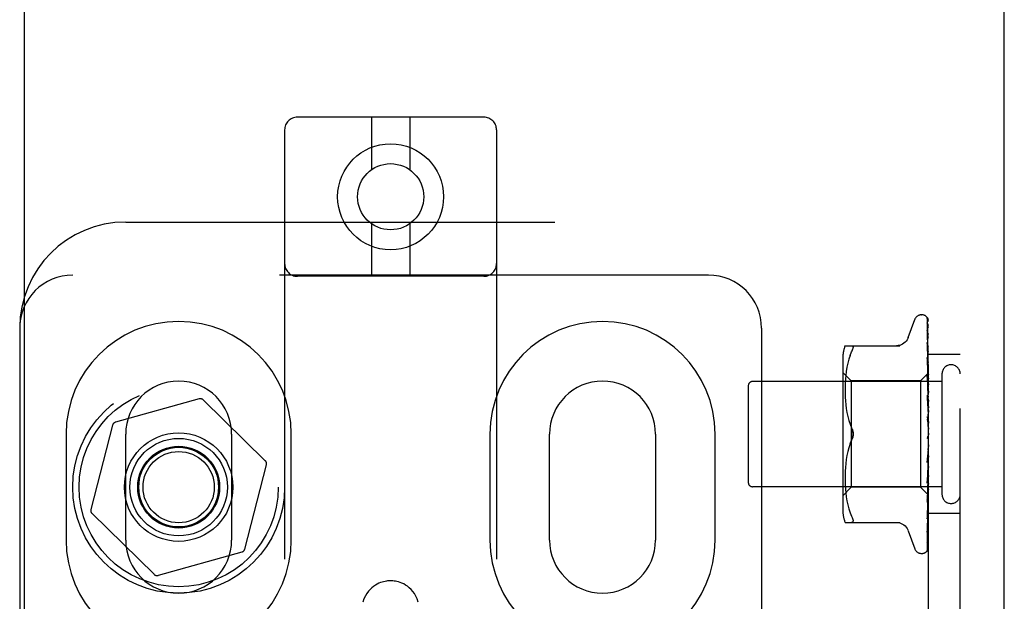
# Model space of a CAD drawing. Header units: inches. Extents: x 0 to 184, y 0 to 119.
# Tile 54 of 115: x 84.68 to 87, y 46.65 to 48.03. Entities that reach past the tile are written whole.
import ezdxf

# ---------------------------------------------------------------- set-up
doc = ezdxf.new("R2010")
doc.units = ezdxf.units.IN
doc.header["$LTSCALE"] = 10.121375
doc.header["$MEASUREMENT"] = 0
doc.linetypes.add('HIDDEN', pattern=[0.2, 0.1, -0.1])
doc.layers.get('0').update_dxf_attribs({"linetype": 'CONTINUOUS'})
doc.layers.add('DEFAULT_2', color=8, linetype='HIDDEN')
doc.layers.add('DOOR_ASSEMBLY', color=7, linetype='CONTINUOUS')

msp = doc.modelspace()

# ---------------------------------------------------------------- linework, layer by layer
at = {"color": 3, "linetype": 'Continuous'}
msp.add_line((86.9985, 10.9026), (86.9985, 78.6946), dxfattribs=at)
at = {"layer": 'DEFAULT_2', "color": 8, "linetype": 'HIDDEN'}
for p, q in [((85.7708, 47.7958), (85.3308, 47.7958)), ((85.5058, 47.7958), (85.5058, 47.672)), ((85.5958, 47.7958), (85.5958, 47.672)), ((85.3008, 47.7658), (85.3008, 42.2653)), ((85.8008, 47.7658), (85.8008, 42.2653)), ((84.9258, 47.5486), (86.8945, 47.5486)), ((86.8195, 42.0486), (86.8195, 47.5486)), ((86.8945, 42.0486), (86.8945, 47.5486)), ((85.5058, 47.5446), (85.5058, 47.4208)), ((85.5958, 47.5446), (85.5958, 47.4208)), ((86.3008, 47.4236), (84.8008, 47.4236)), ((85.7708, 47.4208), (85.3308, 47.4208)), ((86.772, 47.2766), (86.7874, 47.3189)), ((86.803, 47.3299), (86.8039, 47.3299)), ((86.8169, 47.3202), (86.8188, 47.1914)), ((84.6758, 47.2986), (84.6758, 42.2986)), ((86.4258, 47.2986), (86.4258, 42.2986)), ((86.8169, 47.311), (86.8188, 47.1863)), ((86.8169, 47.3092), (86.8188, 47.1862)), ((86.8169, 47.2928), (86.8169, 47.2923)), ((86.8169, 47.2923), (86.8188, 47.1762)), ((86.8169, 47.2894), (86.8188, 47.176)), ((86.623, 47.2569), (86.7523, 47.2569)), ((86.8169, 47.2649), (86.8169, 47.2648)), ((86.8169, 47.2648), (86.8188, 47.1615)), ((86.8177, 47.2588), (86.8169, 47.2648)), ((86.8169, 47.2609), (86.8188, 47.1612)), ((86.817, 47.2606), (86.8169, 47.2609)), ((86.8185, 47.2517), (86.8177, 47.2588)), ((86.6175, 47.2282), (86.6175, 46.869)), ((86.6318, 47.2251), (86.6293, 47.2157)), ((86.6349, 47.2339), (86.6318, 47.225)), ((86.6348, 47.2339), (86.6384, 47.2424)), ((86.8169, 47.2293), (86.8169, 47.2294)), ((86.8169, 47.2294), (86.8188, 47.1427)), ((86.8181, 47.218), (86.8169, 47.2293)), ((86.8169, 47.2246), (86.8188, 47.1423)), ((86.8945, 47.2361), (86.8195, 47.2361)), ((86.6273, 47.2062), (86.6258, 47.1966)), ((86.6293, 47.2157), (86.6273, 47.2061)), ((86.8189, 47.2099), (86.8181, 47.218)), ((86.8195, 47.2036), (86.8189, 47.2099)), ((86.6375, 47.1739), (86.6175, 47.1939)), ((86.6239, 47.1784), (86.6234, 47.1696)), ((86.6247, 47.1873), (86.6239, 47.1783)), ((86.6258, 47.1966), (86.6247, 47.1872)), ((86.8195, 47.1929), (86.8005, 47.1739)), ((86.8169, 47.1872), (86.8169, 47.1875)), ((86.8169, 47.1875), (86.8188, 47.1205)), ((86.8185, 47.1702), (86.8169, 47.1872)), ((86.8169, 47.182), (86.8188, 47.12)), ((86.8188, 47.1914), (86.8188, 47.1915)), ((86.8188, 47.1914), (86.8188, 47.1914)), ((86.8195, 47.1893), (86.8188, 47.1864)), ((86.8188, 47.1862), (86.8188, 47.1864)), ((86.8188, 47.1863), (86.8188, 47.1862)), ((86.8195, 47.1808), (86.8188, 47.1763)), ((86.8188, 47.176), (86.8188, 47.1763)), ((86.8188, 47.1762), (86.8188, 47.176)), ((86.8195, 47.1724), (86.8188, 47.176)), ((86.8515, 47.1906), (86.8515, 46.9066)), ((86.3945, 47.1626), (86.3945, 46.9346)), ((86.8515, 47.1726), (86.4045, 47.1726)), ((86.6231, 47.1614), (86.623, 47.1529)), ((86.623, 47.1531), (86.6231, 47.1445)), ((86.6234, 47.1698), (86.6231, 47.1613)), ((86.8005, 47.1739), (86.6375, 47.1739)), ((86.6375, 47.1739), (86.6375, 46.9234)), ((86.8005, 47.1739), (86.8005, 46.9234)), ((86.8195, 47.1592), (86.8185, 47.1702)), ((86.8195, 47.1674), (86.8188, 47.1616)), ((86.8188, 47.1612), (86.8188, 47.1616)), ((86.8188, 47.1615), (86.8188, 47.1612)), ((86.8195, 47.1561), (86.8188, 47.1612)), ((85.0991, 47.1318), (84.9017, 47.0767)), ((85.2552, 46.9859), (85.1088, 47.1293)), ((86.6231, 47.1447), (86.6234, 47.1359)), ((86.6234, 47.1361), (86.6239, 47.127)), ((86.8169, 47.1402), (86.8169, 47.1405)), ((86.8169, 47.1405), (86.8188, 47.0956)), ((86.8169, 47.1402), (86.8195, 47.1107)), ((86.8169, 47.1345), (86.8188, 47.095)), ((86.8195, 47.1498), (86.8188, 47.1428)), ((86.8188, 47.1423), (86.8188, 47.1428)), ((86.8188, 47.1427), (86.8188, 47.1424)), ((86.8195, 47.136), (86.8188, 47.1424)), ((86.6239, 47.1272), (86.6247, 47.118)), ((86.6247, 47.1181), (86.6258, 47.1086)), ((86.6258, 47.1088), (86.6273, 47.0992)), ((86.8195, 47.1285), (86.8188, 47.1206)), ((86.8188, 47.1203), (86.8188, 47.1206)), ((86.8188, 47.1205), (86.8188, 47.1201)), ((86.8188, 47.12), (86.8188, 47.1203)), ((86.8195, 47.1127), (86.8188, 47.1201)), ((86.6273, 47.0994), (86.6293, 47.0899)), ((86.6292, 47.09), (86.6317, 47.0806)), ((86.8169, 47.09), (86.8195, 47.06)), ((86.8169, 47.0835), (86.8179, 47.0754)), ((86.8195, 47.1043), (86.8188, 47.0958)), ((86.8188, 47.095), (86.8188, 47.0958)), ((86.8188, 47.0956), (86.8188, 47.0953)), ((86.8195, 47.087), (86.8188, 47.0953)), ((84.8947, 47.0695), (84.8437, 46.871)), ((86.6317, 47.0807), (86.6348, 47.0718)), ((86.6348, 47.0718), (86.6384, 47.0632)), ((86.8195, 47.0782), (86.8188, 47.0693)), ((84.7852, 47.0486), (84.7852, 46.7986)), ((84.9258, 46.7986), (84.9258, 47.0486)), ((85.1758, 47.0486), (85.1758, 46.7986)), ((85.3164, 46.7986), (85.3164, 47.0486)), ((85.7852, 47.0486), (85.7852, 46.7986)), ((85.9258, 46.7986), (85.9258, 47.0486)), ((86.1758, 47.0486), (86.1758, 46.7986)), ((86.3164, 46.7986), (86.3164, 47.0486)), ((86.818, 47.0423), (86.818, 47.0423)), ((86.8185, 47.043), (86.8186, 47.0431)), ((86.8186, 47.0431), (86.8187, 47.0432)), ((86.8187, 47.0432), (86.8188, 47.0433)), ((86.8195, 47.0509), (86.8188, 47.0421)), ((86.8188, 47.0433), (86.8189, 47.0434)), ((86.8195, 47.0326), (86.8188, 47.0415)), ((86.8195, 47.0451), (86.8193, 47.0447)), ((86.6317, 47.0166), (86.6292, 47.0073)), ((86.6348, 47.0254), (86.6384, 47.034)), ((86.8188, 47.0148), (86.8169, 46.9816)), ((86.8188, 47.0154), (86.8179, 47.0024)), ((86.8195, 47.0236), (86.8188, 47.015)), ((86.8188, 47.0154), (86.8188, 47.0145)), ((86.8188, 47.0148), (86.8188, 47.015)), ((86.8195, 47.0058), (86.8188, 47.0145)), ((86.6273, 46.998), (86.6258, 46.9884)), ((86.6293, 47.0074), (86.6273, 46.9979)), ((86.8169, 46.9818), (86.8195, 47.0117)), ((86.8179, 47.0024), (86.8169, 46.9878)), ((86.8188, 46.9894), (86.8169, 46.9384)), ((86.8195, 46.9971), (86.8188, 46.9892)), ((86.8188, 46.9894), (86.8188, 46.9888)), ((86.8188, 46.9889), (86.8188, 46.9892)), ((85.2069, 46.7777), (85.2579, 46.9762)), ((86.6239, 46.9702), (86.6234, 46.9611)), ((86.6247, 46.9793), (86.6239, 46.97)), ((86.6258, 46.9886), (86.6247, 46.9791)), ((86.8188, 46.9889), (86.8169, 46.9327)), ((86.8169, 46.9816), (86.8169, 46.9818)), ((86.8195, 46.9805), (86.8188, 46.9888)), ((86.8195, 46.9726), (86.8188, 46.9656)), ((86.6231, 46.9527), (86.623, 46.9441)), ((86.623, 46.9443), (86.6231, 46.9358)), ((86.6234, 46.9613), (86.6231, 46.9525)), ((86.8188, 46.9657), (86.8169, 46.8932)), ((86.8188, 46.9653), (86.8169, 46.888)), ((86.8188, 46.945), (86.8169, 46.8536)), ((86.8188, 46.9446), (86.8169, 46.8492)), ((86.8177, 46.9413), (86.8195, 46.9619)), ((86.8188, 46.9657), (86.8188, 46.9652)), ((86.8188, 46.9653), (86.8188, 46.9656)), ((86.8195, 46.9577), (86.8188, 46.9652)), ((86.8195, 46.9507), (86.8188, 46.9449)), ((86.8188, 46.945), (86.8188, 46.9446)), ((86.8188, 46.9446), (86.8188, 46.9449)), ((86.8195, 46.9381), (86.8188, 46.9446)), ((86.8515, 46.9246), (86.4045, 46.9246)), ((86.6375, 46.9234), (86.6175, 46.9034)), ((86.6231, 46.936), (86.6234, 46.9275)), ((86.6234, 46.9276), (86.6239, 46.9188)), ((86.8005, 46.9234), (86.6375, 46.9234)), ((86.8188, 46.9051), (86.8005, 46.9234)), ((86.8169, 46.933), (86.8177, 46.9413)), ((86.8169, 46.9327), (86.8169, 46.933)), ((86.8188, 46.9281), (86.8169, 46.821)), ((86.8188, 46.9278), (86.8169, 46.8176)), ((86.8195, 46.9325), (86.8188, 46.928)), ((86.8188, 46.9281), (86.8188, 46.9278)), ((86.8188, 46.9278), (86.8188, 46.928)), ((86.8195, 46.9226), (86.8188, 46.9278)), ((86.6239, 46.9189), (86.6247, 46.9099)), ((86.6247, 46.91), (86.6258, 46.9006)), ((86.6258, 46.9006), (86.6273, 46.891)), ((86.8188, 46.9155), (86.8169, 46.7968)), ((86.8188, 46.9153), (86.8169, 46.7944)), ((86.8188, 46.9078), (86.8169, 46.7804)), ((86.8185, 46.9045), (86.8195, 46.9152)), ((86.8195, 46.9184), (86.8188, 46.9155)), ((86.8188, 46.9155), (86.8188, 46.9153)), ((86.8188, 46.9153), (86.8188, 46.9155)), ((86.8195, 46.9116), (86.8188, 46.9153)), ((86.8188, 46.9077), (86.8188, 46.9078)), ((86.8188, 46.9078), (86.8188, 46.9077)), ((86.8195, 46.9044), (86.8188, 46.9051)), ((86.8188, 46.9051), (86.8188, 46.9051)), ((86.6273, 46.8911), (86.6293, 46.8815)), ((86.6293, 46.8815), (86.6318, 46.8721)), ((86.8169, 46.888), (86.8169, 46.8883)), ((86.8189, 46.8674), (86.8195, 46.8734)), ((84.8464, 46.8614), (84.9928, 46.718)), ((86.6318, 46.8722), (86.6349, 46.8633)), ((86.6348, 46.8633), (86.6384, 46.8549)), ((86.8181, 46.8598), (86.8189, 46.8674)), ((86.8945, 46.8611), (86.8195, 46.8611)), ((86.623, 46.8403), (86.7523, 46.8403)), ((86.6397, 46.8405), (86.6384, 46.8403)), ((86.8169, 46.8492), (86.8169, 46.8493)), ((86.772, 46.8206), (86.7874, 46.7783)), ((86.8169, 46.8174), (86.8177, 46.8229)), ((86.8169, 46.821), (86.8169, 46.8208)), ((86.8169, 46.8176), (86.8169, 46.8175)), ((86.8169, 46.8175), (86.8169, 46.8174)), ((86.8169, 46.7944), (86.8168, 46.7937)), ((85.1999, 46.7706), (85.0025, 46.7155)), ((86.803, 46.7674), (86.8039, 46.7674)), ((86.8152, 46.7719), (86.8153, 46.7719))]:
    msp.add_line(p, q, dxfattribs=at)
for points in [[(86.8161, 47.3225), (86.8161, 47.3225), (86.8161, 47.3226), (86.8161, 47.3225), (86.8162, 47.3224), (86.8163, 47.3221), (86.8165, 47.3217), (86.8167, 47.3212), (86.8168, 47.3207), (86.8169, 47.3201), (86.8169, 47.3196)], [(86.8195, 47.3164), (86.8195, 47.3166), (86.8192, 47.3173), (86.8189, 47.3179), (86.8186, 47.3185), (86.8183, 47.3191), (86.818, 47.3197), (86.8177, 47.3202), (86.8174, 47.3207), (86.8171, 47.3211), (86.8169, 47.3215), (86.8166, 47.3218), (86.8161, 47.3225)], [(86.8162, 47.323), (86.8164, 47.3226), (86.8166, 47.3221), (86.8167, 47.3215), (86.8169, 47.3209), (86.8169, 47.3202)], [(86.8195, 47.3132), (86.8192, 47.3148), (86.8187, 47.3164), (86.8183, 47.318), (86.8178, 47.3194), (86.8172, 47.3208), (86.8167, 47.3221), (86.8162, 47.323)], [(86.8195, 47.3188), (86.8192, 47.3198), (86.8188, 47.3207), (86.8187, 47.3208)], [(86.8168, 47.3104), (86.8167, 47.3105), (86.8167, 47.3106), (86.8166, 47.3107), (86.8167, 47.3106), (86.8168, 47.3103), (86.8168, 47.31), (86.8169, 47.3095), (86.8169, 47.3092)], [(86.8168, 47.3121), (86.8168, 47.3119), (86.8169, 47.3114), (86.8169, 47.311)], [(86.8195, 47.2983), (86.8193, 47.3), (86.8189, 47.3023), (86.8184, 47.3045), (86.818, 47.3066), (86.8176, 47.3087), (86.8171, 47.3107), (86.8168, 47.3121)], [(86.817, 47.3099), (86.8169, 47.3103), (86.8168, 47.3104)], [(86.8195, 47.2744), (86.8193, 47.2764), (86.8189, 47.2793), (86.8185, 47.2822), (86.8181, 47.2851), (86.8176, 47.288), (86.8172, 47.2908), (86.8169, 47.2927)], [(86.8195, 47.3047), (86.8194, 47.3049), (86.8192, 47.3056), (86.8189, 47.3063), (86.8186, 47.3069), (86.8184, 47.3075), (86.8181, 47.3081), (86.8178, 47.3086), (86.8175, 47.3091), (86.817, 47.3099)], [(86.7718, 47.2761), (86.771, 47.2742), (86.7693, 47.271), (86.7672, 47.2679), (86.7647, 47.2652), (86.7618, 47.2627), (86.7587, 47.2607), (86.7553, 47.2591), (86.7517, 47.2579), (86.7481, 47.2572), (86.7444, 47.2569)], [(86.8169, 47.2898), (86.8169, 47.2899), (86.8168, 47.2899), (86.8169, 47.2899), (86.8169, 47.2896), (86.8169, 47.2894)], [(86.8175, 47.2885), (86.8172, 47.289), (86.8171, 47.2894), (86.8169, 47.2897), (86.8169, 47.2898)], [(86.8195, 47.2838), (86.8194, 47.2843), (86.819, 47.2851), (86.8187, 47.2859), (86.8184, 47.2866), (86.818, 47.2873), (86.8175, 47.2885)], [(86.6384, 47.2569), (86.6397, 47.2568), (86.6407, 47.2562), (86.6414, 47.2554), (86.6418, 47.2543), (86.6419, 47.253)], [(86.6384, 47.2424), (86.6397, 47.2451), (86.6407, 47.2476), (86.6414, 47.2497), (86.6418, 47.2515), (86.6419, 47.253)], [(86.8195, 47.2545), (86.8193, 47.2551), (86.8189, 47.256), (86.8186, 47.2568), (86.8182, 47.2576), (86.8179, 47.2583), (86.8176, 47.259), (86.8174, 47.2596), (86.8171, 47.2601), (86.817, 47.2605), (86.817, 47.2606)], [(86.8195, 47.2425), (86.8193, 47.2447), (86.8185, 47.2517)], [(86.818, 47.2213), (86.8177, 47.2219), (86.8175, 47.2226), (86.8172, 47.2232), (86.8171, 47.2237), (86.817, 47.2241), (86.8169, 47.2244), (86.8169, 47.2246)], [(86.8195, 47.2178), (86.8194, 47.2183), (86.819, 47.219), (86.8187, 47.2198), (86.818, 47.2213)], [(86.8188, 47.1767), (86.8181, 47.1781), (86.8178, 47.1789), (86.8175, 47.1796), (86.8173, 47.1803), (86.8171, 47.1809), (86.817, 47.1815), (86.8169, 47.1819), (86.8169, 47.182)], [(86.8195, 47.1928), (86.8193, 47.1925), (86.8192, 47.1922), (86.819, 47.1919), (86.8188, 47.1915)], [(86.8195, 47.1925), (86.8193, 47.1922), (86.819, 47.1919), (86.8189, 47.1917), (86.8188, 47.1916), (86.8188, 47.1915), (86.8188, 47.1914)], [(86.8195, 47.1919), (86.8193, 47.1916), (86.819, 47.1915), (86.8189, 47.1914), (86.8188, 47.1914), (86.8188, 47.1914), (86.8188, 47.1914)], [(86.8195, 47.191), (86.8193, 47.1912), (86.8192, 47.1913), (86.819, 47.1914), (86.8188, 47.1914)], [(86.8195, 47.1879), (86.8193, 47.1875), (86.819, 47.1871), (86.8189, 47.1868), (86.8188, 47.1866), (86.8188, 47.1864), (86.8188, 47.1863)], [(86.8195, 47.186), (86.8193, 47.1859), (86.819, 47.1859), (86.8189, 47.1859), (86.8188, 47.186), (86.8188, 47.1862)], [(86.8195, 47.1842), (86.8193, 47.1847), (86.8192, 47.1853), (86.819, 47.1857), (86.8188, 47.1862)], [(86.8195, 47.1783), (86.8193, 47.1778), (86.819, 47.1774), (86.8189, 47.177), (86.8188, 47.1766), (86.8188, 47.1763), (86.8188, 47.1762)], [(86.8195, 47.1751), (86.8192, 47.1759), (86.8188, 47.1767)], [(86.8195, 47.1753), (86.8193, 47.1753), (86.819, 47.1754), (86.8189, 47.1755), (86.8188, 47.1757), (86.8188, 47.176)], [(86.8195, 47.164), (86.8193, 47.1635), (86.819, 47.163), (86.8189, 47.1625), (86.8188, 47.162), (86.8188, 47.1616), (86.8188, 47.1615)], [(86.8195, 47.1599), (86.8193, 47.16), (86.819, 47.1602), (86.8189, 47.1605), (86.8188, 47.1608), (86.8188, 47.1612)], [(86.8195, 47.128), (86.8195, 47.1281), (86.8191, 47.1287), (86.8188, 47.1293), (86.8185, 47.1299), (86.8182, 47.1306), (86.8179, 47.1312), (86.8176, 47.1319), (86.8173, 47.1325), (86.8171, 47.1333), (86.817, 47.1339), (86.8169, 47.1345)], [(86.8195, 47.1456), (86.8193, 47.145), (86.819, 47.1444), (86.8189, 47.1438), (86.8188, 47.1433), (86.8188, 47.1428), (86.8188, 47.1427)], [(86.8195, 47.1405), (86.8193, 47.1408), (86.819, 47.1411), (86.8189, 47.1414), (86.8188, 47.1419), (86.8188, 47.1423)], [(86.8195, 47.1236), (86.8193, 47.123), (86.819, 47.1224), (86.8189, 47.1218), (86.8188, 47.1212), (86.8188, 47.1206), (86.8188, 47.1205)], [(86.8195, 47.1178), (86.8193, 47.1182), (86.8191, 47.1185), (86.8189, 47.1189), (86.8188, 47.1194), (86.8188, 47.1198), (86.8188, 47.12)], [(86.8195, 47.0782), (86.8194, 47.0783), (86.8192, 47.0787), (86.819, 47.0791), (86.8187, 47.0795), (86.8184, 47.0799), (86.8182, 47.0803), (86.8179, 47.0807), (86.8176, 47.0813), (86.8174, 47.0819), (86.8172, 47.0825), (86.817, 47.0832), (86.8169, 47.0836)], [(86.8195, 47.0989), (86.8193, 47.0983), (86.819, 47.0977), (86.8189, 47.0971), (86.8188, 47.0965), (86.8188, 47.0959), (86.8188, 47.0956)], [(86.8195, 47.0926), (86.8193, 47.0931), (86.819, 47.0936), (86.8189, 47.0941), (86.8188, 47.0946), (86.8188, 47.095)], [(86.6384, 47.0632), (86.639, 47.0619), (86.6396, 47.0606), (86.6401, 47.0592), (86.6405, 47.0578), (86.6409, 47.0563), (86.6413, 47.0547), (86.6416, 47.0532), (86.6417, 47.0516), (86.6419, 47.0501), (86.6419, 47.0486)], [(86.6419, 47.0486), (86.6418, 47.051), (86.6415, 47.0534), (86.641, 47.0559), (86.6404, 47.0584), (86.6395, 47.0608), (86.6384, 47.0632)], [(86.8179, 47.0754), (86.8185, 47.0703), (86.8188, 47.0681)], [(86.8195, 47.0724), (86.8193, 47.0718), (86.819, 47.0712), (86.8189, 47.0706), (86.8188, 47.07), (86.8188, 47.0694), (86.8188, 47.0688)], [(86.8188, 47.0681), (86.8188, 47.0687), (86.8188, 47.0693)], [(86.8195, 47.0658), (86.8193, 47.0664), (86.819, 47.0669), (86.8189, 47.0675), (86.8188, 47.0681)], [(86.6384, 47.034), (86.6395, 47.0364), (86.6404, 47.0388), (86.641, 47.0413), (86.6415, 47.0438), (86.6418, 47.0462), (86.6419, 47.0486)], [(86.6404, 47.0391), (86.6398, 47.0373), (86.6392, 47.0356), (86.6384, 47.034)], [(86.6419, 47.0486), (86.6418, 47.0467), (86.6417, 47.0448), (86.6414, 47.0428), (86.6409, 47.0409)], [(86.818, 47.0423), (86.8178, 47.042), (86.8176, 47.0416), (86.8173, 47.0411), (86.8172, 47.0406), (86.817, 47.04), (86.8169, 47.0394), (86.8169, 47.0388), (86.8169, 47.0382)], [(86.8193, 47.0447), (86.8191, 47.0443), (86.8189, 47.0438), (86.8187, 47.0434), (86.8184, 47.043), (86.8182, 47.0426), (86.818, 47.0423)], [(86.8188, 47.0433), (86.8187, 47.0433), (86.8187, 47.0432), (86.8186, 47.0431), (86.8184, 47.0429), (86.8182, 47.0426), (86.818, 47.0423)], [(86.818, 47.0423), (86.818, 47.0424), (86.8181, 47.0425), (86.8182, 47.0426), (86.8183, 47.0427)], [(86.8183, 47.0428), (86.8184, 47.0429), (86.8185, 47.043)], [(86.8193, 47.0447), (86.8193, 47.0445), (86.819, 47.044), (86.8189, 47.0434), (86.8188, 47.0427), (86.8188, 47.0421), (86.8188, 47.0415)], [(86.8195, 47.0384), (86.8193, 47.039), (86.819, 47.0396), (86.8189, 47.0402), (86.8188, 47.0408), (86.8188, 47.0414), (86.8188, 47.0421)], [(86.8189, 47.0434), (86.8189, 47.0435), (86.819, 47.0435), (86.8191, 47.0437), (86.8192, 47.0438), (86.8193, 47.044), (86.8195, 47.0441), (86.8195, 47.0443)], [(86.6384, 47.034), (86.6348, 47.0254), (86.6317, 47.0165)], [(86.8195, 47.0179), (86.8193, 47.0174), (86.819, 47.0168), (86.8189, 47.0163), (86.8188, 47.0157), (86.8188, 47.0154)], [(86.8195, 47.0114), (86.8193, 47.012), (86.819, 47.0126), (86.8189, 47.0132), (86.8188, 47.0138), (86.8188, 47.0144), (86.8188, 47.0148)], [(86.8169, 46.9878), (86.8169, 46.9879), (86.817, 46.9886), (86.8172, 46.9892), (86.8174, 46.9899), (86.8176, 46.9905), (86.8179, 46.9911), (86.8182, 46.9917), (86.8185, 46.9922), (86.8191, 46.9932)], [(86.8195, 46.9917), (86.8193, 46.9913), (86.819, 46.9909), (86.8189, 46.9904), (86.8188, 46.9899), (86.8188, 46.9894)], [(86.8191, 46.9932), (86.8194, 46.9937), (86.8195, 46.9939)], [(86.8195, 46.9857), (86.8193, 46.9863), (86.819, 46.9869), (86.8189, 46.9875), (86.8188, 46.9881), (86.8188, 46.9887), (86.8188, 46.9889)], [(86.8195, 46.9677), (86.8193, 46.9674), (86.819, 46.967), (86.8189, 46.9666), (86.8188, 46.9662), (86.8188, 46.9657)], [(86.8182, 46.9426), (86.8189, 46.9439), (86.8192, 46.9446), (86.8195, 46.9452)], [(86.8195, 46.9622), (86.8193, 46.9629), (86.819, 46.9634), (86.8189, 46.964), (86.8188, 46.9646), (86.8188, 46.9651), (86.8188, 46.9653)], [(86.8195, 46.9465), (86.8193, 46.9463), (86.819, 46.9461), (86.8189, 46.9458), (86.8188, 46.9454), (86.8188, 46.945)], [(86.8195, 46.9419), (86.8193, 46.9425), (86.819, 46.9431), (86.8189, 46.9436), (86.8188, 46.9441), (86.8188, 46.9445), (86.8188, 46.9446)], [(86.8169, 46.9384), (86.8169, 46.9385), (86.817, 46.9391), (86.8171, 46.9397), (86.8173, 46.9404), (86.8176, 46.9412), (86.8179, 46.9419), (86.8182, 46.9426)], [(86.8195, 46.9291), (86.8193, 46.929), (86.819, 46.9289), (86.8189, 46.9287), (86.8188, 46.9284), (86.8188, 46.9281)], [(86.8195, 46.9255), (86.8193, 46.926), (86.819, 46.9265), (86.8189, 46.927), (86.8188, 46.9274), (86.8188, 46.9277), (86.8188, 46.9278)], [(86.8188, 46.9051), (86.8169, 46.776), (86.8169, 46.7756), (86.8168, 46.7752), (86.8168, 46.7749), (86.8167, 46.7745), (86.8166, 46.7741), (86.8164, 46.7738), (86.8163, 46.7735), (86.8162, 46.7732), (86.816, 46.7729), (86.8158, 46.7726), (86.8156, 46.7724), (86.8155, 46.7722), (86.8154, 46.772), (86.8153, 46.7719), (86.8152, 46.7719), (86.8152, 46.7719)], [(86.8169, 46.8883), (86.8172, 46.8914), (86.8185, 46.9045)], [(86.8169, 46.8932), (86.8169, 46.8935), (86.817, 46.894), (86.8172, 46.8945), (86.8174, 46.8952), (86.8177, 46.8959), (86.818, 46.8967)], [(86.818, 46.8967), (86.8188, 46.8983), (86.8191, 46.8991), (86.8195, 46.9), (86.8195, 46.9001)], [(86.8195, 46.916), (86.8193, 46.916), (86.819, 46.916), (86.8189, 46.9159), (86.8188, 46.9157), (86.8188, 46.9155)], [(86.8195, 46.9135), (86.8193, 46.9139), (86.819, 46.9143), (86.8189, 46.9147), (86.8188, 46.915), (86.8188, 46.9153), (86.8188, 46.9153)], [(86.8195, 46.909), (86.8193, 46.9086), (86.8192, 46.9083), (86.819, 46.908), (86.8188, 46.9078)], [(86.8195, 46.9076), (86.8193, 46.9078), (86.819, 46.9079), (86.8189, 46.9079), (86.8188, 46.9079), (86.8188, 46.9078)], [(86.8195, 46.9064), (86.8193, 46.9067), (86.819, 46.907), (86.8189, 46.9073), (86.8188, 46.9075), (86.8188, 46.9077), (86.8188, 46.9077)], [(86.8195, 46.9055), (86.8193, 46.906), (86.8192, 46.9065), (86.819, 46.9071), (86.8188, 46.9077)], [(86.8195, 46.9046), (86.8193, 46.9047), (86.8192, 46.9048), (86.819, 46.905), (86.8188, 46.9051)], [(86.6384, 46.8549), (86.6397, 46.8521), (86.6407, 46.8497), (86.6414, 46.8476), (86.6418, 46.8457), (86.6419, 46.8442)], [(86.8169, 46.8493), (86.8172, 46.852), (86.8181, 46.8598)], [(86.8169, 46.8536), (86.8169, 46.8536), (86.8169, 46.8537), (86.8169, 46.8539), (86.817, 46.8543), (86.8172, 46.8547), (86.8174, 46.8553), (86.8177, 46.8559), (86.818, 46.8566), (86.8187, 46.8581)], [(86.8187, 46.8581), (86.819, 46.8589), (86.8193, 46.8597), (86.8195, 46.8602)], [(86.6397, 46.8405), (86.6407, 46.841), (86.6414, 46.8418), (86.6418, 46.8429), (86.6419, 46.8442)], [(86.7444, 46.8403), (86.7481, 46.84), (86.7517, 46.8393), (86.7553, 46.8382), (86.7587, 46.8365), (86.7618, 46.8345), (86.7647, 46.8321), (86.7672, 46.8293), (86.7693, 46.8263), (86.771, 46.823), (86.7718, 46.8211)], [(86.8169, 46.8208), (86.8169, 46.8209), (86.817, 46.8211), (86.8171, 46.8214), (86.8173, 46.8218), (86.8175, 46.8224), (86.8178, 46.823), (86.8181, 46.8236), (86.8184, 46.8244), (86.8188, 46.8252), (86.8191, 46.826), (86.8195, 46.8269), (86.8195, 46.8271)], [(86.8177, 46.8229), (86.8181, 46.8261), (86.8185, 46.8293), (86.8189, 46.8325), (86.8193, 46.8357), (86.8195, 46.8378)], [(86.8168, 46.7937), (86.8172, 46.7954), (86.8176, 46.7978), (86.818, 46.8003), (86.8185, 46.8028), (86.8189, 46.8054), (86.8193, 46.808), (86.8195, 46.8098)], [(86.8165, 46.7795), (86.8164, 46.7795), (86.8165, 46.7795), (86.8165, 46.7797), (86.8167, 46.7799), (86.8172, 46.7807)], [(86.8169, 46.7816), (86.8169, 46.7812), (86.8168, 46.7806), (86.8167, 46.7802), (86.8166, 46.7798), (86.8165, 46.7796), (86.8165, 46.7795)], [(86.8166, 46.7787), (86.817, 46.7798), (86.8175, 46.7814), (86.8179, 46.7831), (86.8184, 46.7849), (86.8188, 46.7868), (86.8192, 46.7887), (86.8195, 46.7904)], [(86.8169, 46.7804), (86.8169, 46.7798), (86.8168, 46.7792), (86.8166, 46.7787), (86.8166, 46.7787)], [(86.8168, 46.7959), (86.8168, 46.7959), (86.8168, 46.7958), (86.8168, 46.7959), (86.8169, 46.7961), (86.817, 46.7964), (86.8173, 46.7969), (86.8178, 46.7979)], [(86.8169, 46.7968), (86.8169, 46.7964), (86.8168, 46.7961), (86.8168, 46.7959)], [(86.8172, 46.7807), (86.8175, 46.7812), (86.8178, 46.7817), (86.8181, 46.7823), (86.8184, 46.7829), (86.8187, 46.7835), (86.819, 46.7842), (86.8193, 46.7849), (86.8195, 46.7855)], [(86.8178, 46.7979), (86.8181, 46.7985), (86.8184, 46.7991), (86.8187, 46.7998), (86.819, 46.8005), (86.8193, 46.8012), (86.8195, 46.8019)], [(86.8151, 46.7717), (86.8159, 46.7725), (86.8168, 46.7737), (86.8175, 46.7748), (86.8181, 46.776), (86.8186, 46.7772), (86.8191, 46.7785), (86.8195, 46.7801)], [(86.8153, 46.7719), (86.8154, 46.772), (86.8156, 46.7722)], [(86.8156, 46.7722), (86.8157, 46.7723), (86.8158, 46.7725), (86.8159, 46.7726), (86.8161, 46.7728), (86.8162, 46.773), (86.8164, 46.7732), (86.8166, 46.7734), (86.8167, 46.7736), (86.8169, 46.7738), (86.8171, 46.774), (86.8173, 46.7743), (86.8175, 46.7745), (86.8176, 46.7748), (86.8178, 46.7751), (86.818, 46.7754), (86.8182, 46.7756), (86.8183, 46.7759), (86.8185, 46.7763), (86.8187, 46.7766), (86.8188, 46.7769), (86.819, 46.7773), (86.8192, 46.7776), (86.8193, 46.778), (86.8195, 46.7783), (86.8195, 46.7786)], [(85.6161, 46.6523), (85.6136, 46.66), (85.6104, 46.6668), (85.6069, 46.6727), (85.6031, 46.6778), (85.5991, 46.6824), (85.5949, 46.6863), (85.5905, 46.6898), (85.5861, 46.6927), (85.5818, 46.6952), (85.5776, 46.6972), (85.5735, 46.6988), (85.5696, 46.7), (85.5658, 46.701), (85.5622, 46.7017), (85.5588, 46.7022), (85.5557, 46.7025), (85.5526, 46.7027), (85.5496, 46.7027), (85.5467, 46.7026), (85.5437, 46.7023), (85.5408, 46.7019), (85.5376, 46.7014), (85.5343, 46.7006), (85.5307, 46.6997), (85.5271, 46.6984), (85.5232, 46.6968), (85.5191, 46.6948), (85.515, 46.6924), (85.5107, 46.6895), (85.5065, 46.6861), (85.5024, 46.6823), (85.4985, 46.6779), (85.4947, 46.6728), (85.4912, 46.6669), (85.488, 46.66), (85.4855, 46.6524)]]:
    msp.add_lwpolyline(points, dxfattribs=at)
for centre, radius in [((85.5508, 47.6083), 0.125), ((85.5508, 47.6083), 0.078), ((85.0508, 46.9236), 0.25), ((85.0508, 46.9236), 0.235), ((85.0508, 46.9236), 0.128), ((85.0508, 46.9236), 0.115), ((85.0508, 46.9236), 0.0965), ((85.0508, 46.9236), 0.095), ((85.0508, 46.9236), 0.094), ((85.0508, 46.9236), 0.084)]:
    msp.add_circle(centre, radius, dxfattribs=at)
for centre, radius, start, end in [((85.3308, 47.7658), 0.03, 90, 180), ((85.7708, 47.7658), 0.03, 0, 90), ((84.9258, 47.2986), 0.25, 90, 180), ((85.3308, 47.4508), 0.03, 180, 270), ((85.7708, 47.4508), 0.03, 270, 360), ((84.8008, 47.2986), 0.125, 90, 180), ((86.3008, 47.2986), 0.125, 0, 90), ((86.803, 47.3132), 0.0167, 90, 160), ((86.8039, 47.3132), 0.0167, 27.1488, 90), ((85.0508, 47.0486), 0.2656, 0, 180), ((86.0508, 47.0486), 0.2656, 0, 180), ((86.6951, 47.2282), 0.0776, 157.9239, 180), ((86.873, 47.1906), 0.0215, 0, 180), ((85.0508, 47.0486), 0.125, 0, 180), ((86.0508, 47.0486), 0.125, 0, 180), ((86.4045, 47.1626), 0.01, 90, 180), ((85.1018, 47.1221), 0.01, 45.598, 105.5937), ((84.9044, 47.067), 0.01, 105.5983, 165.5941), ((85.2482, 46.9787), 0.01, 345.5987, 45.5935), ((86.4045, 46.9346), 0.01, 180, 270), ((86.873, 46.9066), 0.0215, 180, 360), ((84.8534, 46.8685), 0.01, 165.5987, 225.5935), ((86.6951, 46.869), 0.0776, 180, 202.0761), ((85.0508, 46.7986), 0.2656, 180, 360), ((85.0508, 46.7986), 0.125, 180, 360), ((86.0508, 46.7986), 0.2656, 180, 360), ((86.0508, 46.7986), 0.125, 180, 360), ((85.1972, 46.7802), 0.01, 285.5983, 345.5941), ((86.803, 46.784), 0.0167, 200, 270), ((86.8039, 46.784), 0.0167, 270, 312.2353), ((84.9998, 46.7251), 0.01, 225.598, 285.5937)]:
    msp.add_arc(centre, radius, start, end, dxfattribs=at)
at = {"layer": 'DOOR_ASSEMBLY', "color": 3, "linetype": 'Continuous'}
msp.add_line((84.686, 75.9446), (84.686, 13.6526), dxfattribs=at)

doc.saveas('drawing.dxf')
